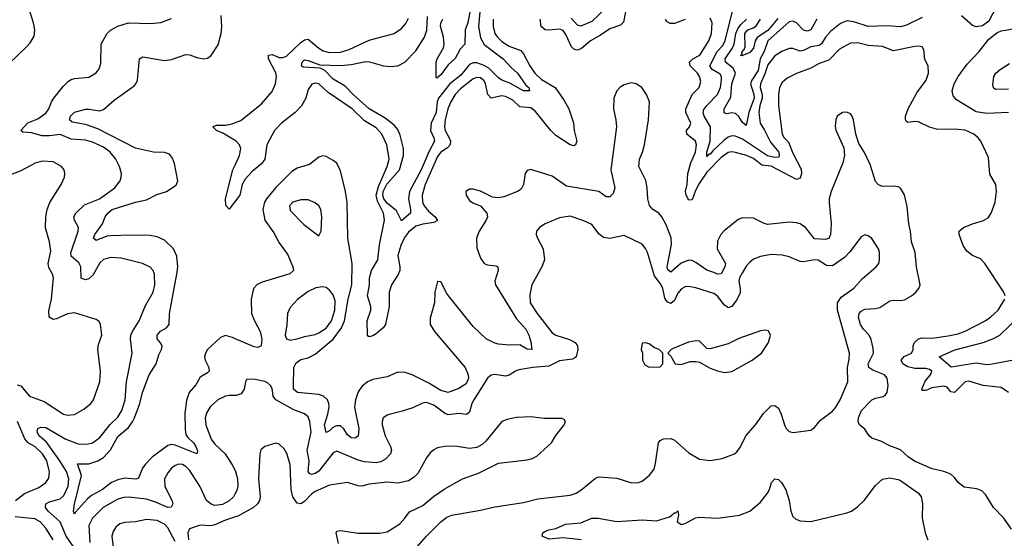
# Model space of a CAD drawing. Header units: inches. Extents: x 1245430 to 1420861, y 606325 to 671315.
# Tile 204 of 256: x 1378804 to 1384287, y 632659 to 635547. Entities that reach past the tile are written whole.
import ezdxf

# ---------------------------------------------------------------- set-up
doc = ezdxf.new("R2010")
doc.units = ezdxf.units.IN
doc.header["$MEASUREMENT"] = 0
doc.layers.add('B3673', color=7, linetype='Continuous')
doc.layers.add('B3683', color=7, linetype='Continuous')

msp = doc.modelspace()

# ---------------------------------------------------------------- linework, layer by layer
at = {"layer": 'B3673', "color": 5}
for points, elevation in [([(1378741.3, 635298.7), (1378843.1, 635396.9), (1378861.7, 635418.3), (1378884.2, 635455.8), (1378888.2, 635490), (1378881.5, 635530), (1378830, 635694)], 860), ([(1380000, 633772.3), (1379990, 633776.6), (1379950, 633789), (1379922.3, 633777.7), (1379850.2, 633710), (1379838.6, 633690), (1379833.8, 633670), (1379837.9, 633650), (1379857.7, 633610), (1379860.2, 633590), (1379850, 633579.4), (1379810, 633556.5), (1379785.9, 633514.1), (1379748.1, 633470), (1379733.6, 633426.4), (1379723.6, 633356.4), (1379725.2, 633265.2), (1379730, 633236.5), (1379740.5, 633220.5), (1379771.2, 633191.2), (1379784.3, 633170), (1379793.6, 633146.4), (1379790.4, 633130), (1379670, 633178.1), (1379650, 633180.7), (1379630, 633175), (1379542.2, 633110), (1379503.3, 633070), (1379487.9, 633050), (1379466.3, 632993.7), (1379451.5, 632988.5), (1379390, 632993.5), (1379350, 632984.3), (1379315.5, 632970), (1379265, 632930), (1379203.7, 632896.3), (1379181.1, 632878.9), (1379115.6, 632804.4), (1379110, 632792.7), (1379103.1, 632810), (1379108.5, 632848.5), (1379147.8, 633007.8), (1379126.6, 633073.4), (1379190, 633072.8), (1379239.3, 633090), (1379271.4, 633108.6), (1379310, 633151.3), (1379350, 633226.3), (1379410, 633276.1), (1379432.9, 633307.1), (1379443.3, 633330), (1379474, 633410), (1379488.5, 633471.5), (1379525, 633570), (1379564.3, 633630), (1379579, 633681), (1379593.4, 633710), (1379597, 633730), (1379588.2, 633748.2), (1379569, 633770), (1379569.3, 633790), (1379588.3, 633811.7), (1379620.9, 633830), (1379636.1, 633850), (1379638.1, 633910), (1379680.1, 634130), (1379684.2, 634170), (1379678.5, 634230), (1379659.9, 634270), (1379610, 634319.1), (1379570, 634338.6), (1379530, 634344.6), (1379430, 634347.5), (1379310, 634344), (1379290, 634340.6), (1379230, 634317.3), (1379214.8, 634330), (1379222.1, 634350), (1379265.2, 634410), (1379281.1, 634450), (1379294.2, 634470), (1379319.8, 634490), (1379450, 634531.6), (1379510, 634544.6), (1379567.1, 634572.9), (1379622, 634590), (1379675.4, 634624.6), (1379684.1, 634650), (1379665.8, 634745.8), (1379655.3, 634775.3), (1379637.8, 634797.8), (1379610, 634807.4), (1379550, 634808.9), (1379450, 634832.4), (1379238.8, 634938.8), (1379170, 634962.6), (1379095.8, 634975.8), (1379081.1, 634990), (1379087, 635010), (1379110, 635031.8), (1379170, 635048.4), (1379190, 635049.4), (1379250, 635039.8), (1379270, 635046.2), (1379330, 635098.3), (1379440.9, 635179.1), (1379451.1, 635190), (1379459.8, 635210), (1379471.1, 635328.9), (1379490, 635341.1), (1379610, 635318.9), (1379650, 635324.6), (1379730, 635352.8), (1379751.5, 635351.5), (1379790, 635335.8), (1379830, 635328.4), (1379850, 635333.4), (1379870, 635347.7), (1379910, 635407.3), (1379925.7, 635470), (1379930.8, 635509.2), (1379925.5, 635570)], 820), ([(1379105.2, 632610), (1379062.5, 632670), (1379029.9, 632750), (1378963.1, 632810), (1378947.7, 632830), (1378950, 632850.1), (1378970, 632862), (1379030, 632878.7), (1379050, 632897.6), (1379073.3, 632950), (1379078, 632990), (1379064.7, 633030), (1379027.9, 633090), (1378953.9, 633193.9), (1378912.3, 633230), (1378902.1, 633250), (1378904.4, 633270), (1378921.8, 633278.2), (1378950, 633275), (1379061.3, 633210), (1379130, 633184.3), (1379177.6, 633182.4), (1379210, 633191.1), (1379250, 633219.3), (1379308.4, 633291.6), (1379350, 633333.7), (1379373.1, 633370), (1379391.4, 633430), (1379399.2, 633530), (1379429.8, 633690), (1379421.4, 633770), (1379423.9, 633790), (1379431.5, 633810), (1379470.4, 633869.6), (1379505.2, 633954.8), (1379548.2, 634030), (1379557.7, 634070), (1379554.2, 634130), (1379547.1, 634150), (1379530, 634169.7), (1379488.3, 634188.3), (1379370, 634218.8), (1379310, 634222.8), (1379270, 634210.7), (1379250, 634193.8), (1379213.7, 634126.3), (1379190, 634103.2), (1379170, 634098), (1379147.2, 634107.2), (1379144.2, 634170), (1379133.1, 634193.1), (1379090.7, 634230), (1379088.2, 634248.2), (1379129.9, 634370), (1379132.5, 634390), (1379109, 634430), (1379105.6, 634450), (1379117, 634470), (1379164.7, 634515.3), (1379248.7, 634550), (1379334.5, 634610), (1379364.4, 634650), (1379369.7, 634670), (1379371.1, 634690), (1379360.4, 634730), (1379339.3, 634770), (1379308, 634810), (1379270, 634837.2), (1379210, 634865.5), (1379170, 634875.2), (1379090, 634881.9), (1379030, 634908.2), (1378970, 634899.8), (1378930, 634900.5), (1378870, 634916.5), (1378821.1, 634921.1), (1378809.7, 634930), (1378850, 634972.6), (1378905.2, 634994.8), (1378950, 635025.7), (1378966.9, 635050), (1378981.7, 635090), (1378995.1, 635110), (1379045.8, 635174.2), (1379076.1, 635203.9), (1379090, 635214), (1379110, 635219.1), (1379190, 635226.4), (1379230, 635250.5), (1379247.2, 635272.8), (1379256.6, 635303.4), (1379257.6, 635410), (1379290, 635468.7), (1379310.6, 635489.4), (1379350, 635511.6), (1379410, 635530.3), (1379530, 635525.8), (1379590, 635531.6), (1379650, 635554)], 840), ([(1380000, 634875.8), (1379935.6, 634915.6), (1379899.7, 634930), (1379879.7, 634950), (1379901, 634959), (1379950, 634960.4), (1379987.3, 634967.3), (1380000, 634972.1)], 780), ([(1378790, 633513.1), (1378810, 633507.4), (1378858.3, 633450), (1378940.3, 633420.3), (1379048.4, 633350), (1379070, 633344.4), (1379110, 633347.7), (1379161.7, 633378.3), (1379199.7, 633410), (1379215.1, 633430), (1379250.9, 633530), (1379255, 633590), (1379239.2, 633710), (1379242.4, 633737.6), (1379261.3, 633790), (1379255.1, 633850), (1379246.3, 633866.3), (1379230, 633877.2), (1379110, 633914.3), (1379070, 633909.8), (1379010, 633881.2), (1378990, 633878.2), (1378968.8, 633890), (1378965.8, 633925.8), (1378981.6, 633990), (1378991.7, 634110), (1378987, 634130), (1378967.1, 634167.2), (1378963.2, 634190), (1378977.5, 634257.5), (1378969.8, 634310), (1378947, 634387), (1378950.7, 634450), (1378957.1, 634490), (1378971.9, 634528.1), (1379034.7, 634630), (1379052.8, 634670), (1379055.8, 634690), (1379051.2, 634710), (1379037.6, 634730), (1378990, 634755.8), (1378930, 634759.7), (1378890, 634747.1), (1378810, 634705.4), (1378718.8, 634670)], 860), ([(1380000, 634530.4), (1379970, 634491.5), (1379952.2, 634512.3), (1379950.9, 634550), (1379991.3, 634710), (1380000, 634728.6)], 780), ([(1380000, 633453.6), (1379970, 633454.6), (1379950.8, 633450), (1379908.4, 633430), (1379864.9, 633390), (1379844.5, 633355.6), (1379837.3, 633330), (1379840.2, 633290), (1379871, 633210), (1379890, 633182.3), (1379949, 633129), (1379988, 633068), (1380000, 633043)], 840), ([(1378780.9, 632870), (1378831.4, 632908.6), (1378910, 632941.5), (1378949.8, 632970), (1378965.9, 632994.1), (1378970.9, 633029.1), (1378955.3, 633090), (1378930.7, 633130), (1378890, 633167.7), (1378850.8, 633190.8), (1378832, 633212), (1378792.8, 633310)], 860), ([(1380000, 632900.4), (1379994.2, 632890), (1379970, 632867), (1379933.2, 632846.8), (1379890, 632842.2), (1379870, 632848.7), (1379845, 632870), (1379808.1, 632950), (1379750, 633038.5), (1379730, 633057.8), (1379710, 633069), (1379690, 633071.4), (1379670, 633064.2), (1379650, 633048.4), (1379630, 633023.5), (1379610.9, 632989.1), (1379611.6, 632950), (1379654.1, 632865.9), (1379657.7, 632850), (1379648.2, 632831.8), (1379630, 632829.9), (1379560.3, 632860.3), (1379510, 632876), (1379411.4, 632888.6), (1379386.5, 632886.5), (1379350, 632875.8), (1379269.4, 632830), (1379210, 632770.6), (1379189, 632730), (1379195.2, 632635.2)], 840), ([(1378989.9, 632649.9), (1378950, 632714.4), (1378918.6, 632750), (1378887.7, 632767.7), (1378779.1, 632779.1)], 860), ([(1379670, 632640.9), (1379630, 632717.5), (1379610, 632738.1), (1379570, 632757), (1379510, 632763.7), (1379450, 632749.9), (1379390, 632746.8), (1379361.4, 632738.6), (1379339.2, 632720.8), (1379324, 632696), (1379317.4, 632670), (1379324.7, 632610)], 860), ([(1380000, 632775.8), (1379950, 632759.4), (1379890, 632733.3), (1379868.5, 632728.5), (1379810, 632731), (1379750, 632712.3), (1379741.1, 632690), (1379743.5, 632650)], 860)]:
    msp.add_lwpolyline(points, dxfattribs=dict(at, elevation=elevation))
at = {"layer": 'B3683', "color": 5}
for points, elevation in [([(1381322.3, 635650), (1381299.4, 635530), (1381284.8, 635490), (1381283.6, 635410), (1381257.4, 635382.6), (1381229.2, 635330.8), (1381190, 635296), (1381150, 635239.6), (1381132.3, 635227.7), (1381130, 635221.2), (1381123.2, 635223.2), (1381123.2, 635310), (1381129.2, 635330), (1381164.5, 635390), (1381167.7, 635410), (1381163.9, 635450), (1381148.2, 635511.8), (1381148.6, 635530), (1381159.7, 635550)], 740), ([(1382185.8, 635630), (1382166.1, 635533.9), (1382150, 635516.5), (1382090, 635496.1), (1382039.4, 635460.6), (1381982.8, 635430), (1381933, 635387), (1381910, 635377.9), (1381890, 635382.9), (1381876.8, 635396.8), (1381845.5, 635465.5), (1381830, 635486.6), (1381810, 635493.9), (1381750, 635488.3), (1381730.9, 635490.9), (1381708.7, 635508.7), (1381703.4, 635550)], 780), ([(1384242.8, 635617.2), (1384201.1, 635538.9), (1384166.2, 635513.8), (1384130, 635507.3), (1384110, 635514.5), (1384048.7, 635568.7)], 760), ([(1381367.4, 635590), (1381359.9, 635510), (1381370, 635446.7), (1381390, 635409.1), (1381496.1, 635330), (1381540.9, 635280.9), (1381576.6, 635250), (1381622.8, 635182.8), (1381639.7, 635170), (1381642.8, 635150), (1381610, 635151.7), (1381534.2, 635194.2), (1381489.9, 635209.9), (1381470, 635223.2), (1381416.7, 635276.7), (1381390, 635292.2), (1381350, 635307), (1381330, 635307.1), (1381310, 635298.1), (1381261, 635239), (1381199.4, 635190), (1381137, 635110), (1381129.5, 635090), (1381122.8, 635030), (1381095.4, 634970), (1381092.1, 634930), (1381110.6, 634890), (1381114.7, 634870), (1381084.7, 634815.3), (1381040.4, 634710), (1380974.8, 634590), (1380968.8, 634550), (1380980.7, 634490), (1380980.2, 634470), (1380930, 634427.2), (1380901.9, 634481.9), (1380850, 634525.7), (1380831.6, 634550), (1380826.2, 634570), (1380828.8, 634590), (1380849.1, 634630.9), (1380918.7, 634710), (1380941.2, 634790), (1380940.9, 634830), (1380923.3, 634903.3), (1380910, 634935.2), (1380890, 634959), (1380839.2, 634999.2), (1380750, 635049.9), (1380660.6, 635130), (1380616.3, 635176.3), (1380550, 635216.4), (1380504, 635264), (1380476.8, 635276.8), (1380382.7, 635282.7), (1380372.8, 635290), (1380377.4, 635310), (1380390, 635322.6), (1380410, 635320.6), (1380476.3, 635296.3), (1380590, 635291.5), (1380650, 635296.8), (1380730, 635315.1), (1380752.8, 635312.8), (1380830, 635289.6), (1380870, 635285.8), (1380910, 635290.1), (1380948.8, 635311.2), (1381010, 635373.4), (1381058.5, 635450), (1381071.9, 635488.1), (1381074.7, 635565.3)], 760), ([(1382066.6, 635610), (1381990, 635536.6), (1381930, 635510.5), (1381910, 635516.3), (1381875, 635555)], 760), ([(1383830, 635560.2), (1383743.3, 635516.7), (1383710, 635506.4), (1383633.8, 635513.8), (1383530, 635509.9), (1383450, 635535), (1383410, 635539.9), (1383374.8, 635525.2), (1383319.1, 635480.9), (1383290.8, 635450), (1383270, 635413.3), (1383255.8, 635404.2), (1383210, 635395.2), (1383170, 635374.7), (1383150, 635372.4), (1383110, 635387), (1383090, 635386.3), (1383047.6, 635370), (1383010, 635345.2), (1382970, 635295), (1382954.6, 635245.4), (1382930.5, 635190), (1382928.3, 635170), (1382938.3, 635130), (1382938.1, 635110), (1382925.5, 635070), (1382920.4, 635030), (1382927.4, 634970), (1382951.9, 634931.9), (1382984.8, 634864.8), (1383032.4, 634810), (1383034.4, 634785.6), (1383030, 634780.6), (1383010, 634779.4), (1382968.7, 634788.7), (1382830, 634881), (1382790, 634897.6), (1382770, 634899.7), (1382750, 634891.9), (1382726.2, 634873.8), (1382663.6, 634816.4), (1382650, 634797.3), (1382642.2, 634797.8), (1382630, 634786), (1382629.9, 634810), (1382649.5, 634870), (1382651.3, 634950), (1382615.8, 635010), (1382610.4, 635030), (1382613.2, 635046.8), (1382629.9, 635070), (1382689.4, 635130), (1382706.4, 635170), (1382712.4, 635212.4), (1382711.8, 635230), (1382704.5, 635244.5), (1382659.9, 635270), (1382647.7, 635290), (1382687.7, 635370), (1382718.6, 635401.4), (1382733.4, 635430), (1382778.3, 635610)], 760), ([(1380000, 634972.1), (1380034.9, 634985.1), (1380150, 635079.3), (1380210, 635146.6), (1380228.2, 635190), (1380233.5, 635230), (1380229.8, 635250.2), (1380189.5, 635330), (1380190, 635350.3), (1380210, 635352.7), (1380250, 635335.7), (1380270, 635336.4), (1380290, 635343.3), (1380370, 635420.5), (1380390, 635434.8), (1380410, 635438.5), (1380470, 635388.1), (1380493.7, 635373.7), (1380530, 635363.8), (1380590, 635365.8), (1380638.7, 635381.3), (1380750, 635432.7), (1380890, 635470.2), (1380930, 635498), (1380954.3, 635525.7), (1380970, 635555.5)], 780), ([(1381440.3, 635550), (1381440.5, 635510), (1381451.1, 635471.1), (1381464.4, 635450), (1381490, 635426), (1381530, 635400.3), (1381595.4, 635375.4), (1381610, 635357.8), (1381644.6, 635290), (1381673.4, 635250), (1381710, 635214.9), (1381785.5, 635170), (1381837.2, 635097.2), (1381862.2, 635050), (1381887.8, 634972.2), (1381892.2, 634930), (1381907.2, 634870), (1381900.2, 634850), (1381890, 634843.7), (1381870, 634849.4), (1381790, 634903), (1381762.5, 634930), (1381676.2, 635036.2), (1381650, 635057), (1381590, 635062.5), (1381550, 635098.8), (1381510, 635119.4), (1381490, 635122.4), (1381429.5, 635109.5), (1381410.3, 635130.3), (1381398, 635190), (1381390, 635206.6), (1381370, 635222.9), (1381350, 635225.4), (1381330, 635218.4), (1381258.3, 635161.7), (1381229.8, 635130.2), (1381205.5, 635090), (1381188.4, 635050), (1381173, 634990), (1381169.6, 634950), (1381173.7, 634930), (1381195.6, 634890), (1381202.5, 634870), (1381202.3, 634850), (1381186.8, 634833.2), (1381150, 634809.4), (1381130, 634785.9), (1381063, 634630), (1381044.8, 634570), (1381047.3, 634530), (1381056.6, 634510), (1381080.7, 634480.7), (1381117.6, 634450), (1381131.8, 634428.2), (1381110, 634418.1), (1381050, 634409.1), (1381010, 634396.9), (1380970, 634364.6), (1380946.8, 634333.2), (1380926.3, 634290), (1380910, 634233.3), (1380921.7, 634170), (1380920.7, 634150), (1380912.3, 634127.7), (1380874.2, 634070), (1380861.2, 634030), (1380862.1, 633950), (1380840.8, 633850), (1380828.2, 633830), (1380790, 633797.5), (1380770, 633785.6), (1380750, 633781.4), (1380744, 633784), (1380740.4, 633790), (1380738.8, 633870), (1380759.7, 633930), (1380759, 633950), (1380741.6, 634010), (1380752.3, 634070), (1380752.5, 634110), (1380763.6, 634150), (1380799.4, 634210), (1380807, 634293), (1380835.7, 634430), (1380830.6, 634470), (1380796.7, 634536.7), (1380789.6, 634570), (1380802.5, 634617.5), (1380851.5, 634730), (1380861.2, 634770), (1380848.2, 634850), (1380820.5, 634910), (1380790, 634944.5), (1380723.8, 634983.8), (1380656.5, 635050), (1380521.9, 635141.9), (1380470.7, 635190), (1380450, 635194.4), (1380432, 635188), (1380410, 635157.4), (1380397.7, 635110), (1380373.1, 635066.9), (1380338.5, 635030), (1380262.4, 634970), (1380222.6, 634930), (1380181.2, 634850), (1380168.6, 634770), (1380150, 634743.5), (1380099, 634701), (1380060.6, 634659.4), (1380044, 634630), (1380030, 634569.3), (1380000, 634530.4)], 780), ([(1382510, 635548.7), (1382450, 635525.6), (1382426.5, 635526.5), (1382410, 635535.7), (1382400.7, 635550)], 780), ([(1384293, 634010), (1384284.7, 634030), (1384179.7, 634190), (1384155.5, 634215.5), (1384110, 634234), (1384078.7, 634258.7), (1384057.8, 634290), (1384035.7, 634350), (1384036.8, 634370), (1384059.7, 634390), (1384110, 634410.7), (1384172, 634428), (1384197.1, 634442.9), (1384214.4, 634470), (1384235.9, 634530), (1384244.2, 634590), (1384239.7, 634630), (1384206.1, 634686.1), (1384198.9, 634778.9), (1384156.8, 634870), (1384142.2, 634890), (1384118.3, 634910), (1384070, 634931.4), (1384030, 634936.2), (1383910, 634937.4), (1383870, 634947.7), (1383810, 634978), (1383790, 634980.7), (1383750, 634975.4), (1383741.1, 634981.1), (1383736.4, 634990), (1383737.5, 635010), (1383751.7, 635050), (1383801, 635139), (1383852.4, 635210), (1383864.7, 635250), (1383864.2, 635290), (1383844.9, 635324.9), (1383838.6, 635378.6), (1383830, 635395.8), (1383810, 635400.3), (1383790, 635398.3), (1383670, 635373.4), (1383610, 635397.9), (1383530, 635403.4), (1383470, 635418.7), (1383430, 635417), (1383370, 635382.8), (1383310, 635321), (1383256.6, 635303.4), (1383210, 635277.2), (1383130, 635248.1), (1383078.6, 635221.4), (1383050, 635196.4), (1383036.1, 635170), (1383029.5, 635130), (1383029.5, 635069.5), (1383050.7, 634910), (1383060.8, 634890), (1383084.9, 634864.9), (1383110, 634802.9), (1383155.5, 634715.5), (1383158.1, 634690), (1383150, 634665.1), (1383130, 634657.3), (1382990, 634731.2), (1382937.5, 634737.5), (1382890, 634774.4), (1382851.2, 634790), (1382790, 634807.8), (1382770, 634811), (1382750, 634807.9), (1382710, 634779.6), (1382630, 634698.7), (1382584.7, 634630), (1382565.2, 634590), (1382550, 634544.4), (1382530, 634541.5), (1382515.5, 634570), (1382511.7, 634590), (1382521.3, 634630), (1382524.6, 634690), (1382541.8, 634750), (1382567.6, 634810), (1382573.9, 634850), (1382567.2, 634870), (1382518.7, 634910), (1382518.4, 634930), (1382535, 634950), (1382540.9, 634970), (1382514.5, 635030), (1382514.5, 635050), (1382549.9, 635130.1), (1382589, 635170), (1382596.8, 635203.2), (1382590.5, 635230), (1382578.8, 635250), (1382537.5, 635290), (1382533.7, 635310), (1382553.2, 635330), (1382592.5, 635350), (1382642.5, 635430), (1382657.1, 635470), (1382659.9, 635530), (1382650, 635556.3)], 780), ([(1383243.4, 635550), (1383210, 635491.2), (1383190, 635482.5), (1383169.2, 635489.2), (1383130, 635530.5), (1383110, 635538.2), (1383090, 635534.6), (1382971.3, 635430), (1382950, 635370), (1382928.5, 635330), (1382916.2, 635263.9), (1382880.8, 635210), (1382873.8, 635190), (1382892.8, 635130), (1382893.5, 635110), (1382865.2, 635030), (1382850, 634957.4), (1382830, 634975.1), (1382808.4, 635008.4), (1382790, 635023.9), (1382770, 635028.2), (1382743.1, 635023.1), (1382728.2, 635028.2), (1382727.9, 635050), (1382764.9, 635115.1), (1382770, 635190), (1382789.6, 635250), (1382776.6, 635276.6), (1382735.4, 635310), (1382732, 635330), (1382772.5, 635387.5), (1382783, 635410), (1382792.9, 635470), (1382803.4, 635496.6), (1382820.2, 635519.8), (1382851.6, 635550)], 740), ([(1383026.1, 635553.9), (1382970, 635486.7), (1382911.7, 635448.3), (1382899.4, 635430), (1382890, 635388.4), (1382870, 635365.1), (1382826.3, 635346.3), (1382818, 635350), (1382827.6, 635352.4), (1382826.3, 635366.3), (1382839.5, 635380.5), (1382844.2, 635395.8), (1382841.6, 635470), (1382859, 635490), (1382890, 635502.2), (1382906.2, 635513.8), (1382929.4, 635550.6)], 720), ([(1384310, 635030.8), (1384190, 635024.8), (1384130, 635033.1), (1384020.9, 635100.9), (1384003, 635123), (1383997.6, 635150), (1384008.9, 635190), (1384030.6, 635230), (1384081.2, 635298.8), (1384147.1, 635370), (1384202, 635438), (1384246.5, 635473.5), (1384270, 635484.9), (1384412.7, 635510)], 760), ([(1384310, 635160.6), (1384239.1, 635159.1), (1384227.6, 635167.6), (1384224.4, 635184.4), (1384228.5, 635230), (1384240.5, 635250), (1384263.5, 635270), (1384316.2, 635303.8)], 740), ([(1384327.8, 632710), (1384284.7, 632770), (1384227.6, 632830), (1384181.8, 632901.8), (1384162.2, 632922.3), (1384133.5, 632933.5), (1384064.2, 632944.2), (1384030, 632969.6), (1384010, 632998), (1383990, 633015.6), (1383950.9, 633030.9), (1383886, 633046), (1383787.9, 633087.9), (1383751.7, 633111.7), (1383710, 633152.1), (1383650, 633174.4), (1383600.4, 633200.4), (1383550, 633216.8), (1383534.4, 633230), (1383510, 633266.2), (1383480.7, 633290), (1383473.5, 633310), (1383475.3, 633330), (1383492.5, 633370), (1383550, 633429.1), (1383570, 633438.6), (1383611.9, 633448.1), (1383624.1, 633455.9), (1383635.3, 633470), (1383640.8, 633510), (1383635.8, 633550), (1383619.4, 633570), (1383555.3, 633595.3), (1383532.7, 633610), (1383528.9, 633630), (1383558.6, 633690), (1383557.1, 633717.1), (1383546, 633766), (1383535.6, 633790), (1383503.2, 633823.2), (1383487.2, 633850), (1383475.5, 633890), (1383478.8, 633910), (1383490, 633923), (1383510, 633934.3), (1383570, 633938.8), (1383595, 633945), (1383650, 633981.3), (1383670, 633985.1), (1383710, 633982.8), (1383732.3, 633987.7), (1383770, 634009), (1383794.7, 634030), (1383811.3, 634050), (1383818.3, 634070), (1383798, 634170), (1383790.6, 634250), (1383769.9, 634310), (1383765.8, 634370), (1383755.7, 634410), (1383745.8, 634505.8), (1383732, 634572), (1383710, 634609.7), (1383696.5, 634616.5), (1383670, 634620.4), (1383610, 634618.5), (1383587.5, 634627.5), (1383570, 634646.6), (1383540.5, 634740.5), (1383508.3, 634808.3), (1383477, 634857), (1383460.5, 634910), (1383447.6, 634990), (1383440.7, 635010), (1383430, 635023.7), (1383410, 635031.5), (1383386, 635030), (1383356.3, 635010), (1383348.7, 634990), (1383346, 634954), (1383350, 634931.3), (1383392.9, 634832.9), (1383396.9, 634790), (1383388.5, 634750), (1383322.5, 634590), (1383312.8, 634550), (1383311.5, 634528.5), (1383323.9, 634410), (1383319.3, 634350), (1383311, 634329), (1383290, 634323.7), (1383230, 634327.3), (1383180.5, 634390), (1383150, 634409.9), (1383130, 634415.9), (1383090, 634419.5), (1382970, 634407.3), (1382950, 634411.9), (1382890, 634441.1), (1382830, 634443.5), (1382805.5, 634434.5), (1382728.1, 634371.9), (1382709.5, 634350.5), (1382690, 634313.6), (1382688.1, 634270), (1382734, 634190), (1382731.3, 634170), (1382710, 634132.5), (1382690, 634129.1), (1382670, 634139.9), (1382630, 634151.6), (1382570, 634195.3), (1382550, 634205.2), (1382530, 634208.4), (1382488.2, 634191.8), (1382430, 634141.8), (1382413.9, 634153.9), (1382409.2, 634170), (1382434.9, 634294.9), (1382432.1, 634332.1), (1382403.9, 634403.9), (1382380.3, 634450), (1382362.7, 634470), (1382330, 634490.6), (1382311.9, 634511.9), (1382301.4, 634550), (1382298.2, 634610), (1382290.6, 634650.6), (1382252.8, 634730), (1382255.1, 634770), (1382272.9, 634810), (1382284.1, 634850), (1382306.6, 634990), (1382311.9, 635090), (1382295.3, 635130), (1382269, 635169), (1382238, 635190), (1382210, 635195.1), (1382170, 635185.1), (1382148.1, 635171.9), (1382129, 635150), (1382112.4, 635110), (1382111.1, 635050), (1382124.6, 634990), (1382127, 634950), (1382096.5, 634710), (1382118.3, 634610), (1382110, 634578.9), (1382090, 634559.8), (1382070, 634561), (1382029.4, 634590), (1381850, 634620.8), (1381770, 634675.8), (1381650, 634713), (1381630, 634706.6), (1381619.5, 634690), (1381610.2, 634630), (1381596.5, 634603.5), (1381577.1, 634590), (1381499.4, 634560.6), (1381470, 634555), (1381437.8, 634557.8), (1381370, 634591.5), (1381330, 634603.1), (1381310, 634602.4), (1381288.2, 634590), (1381290.4, 634570), (1381310, 634540.3), (1381327.1, 634527.1), (1381370.7, 634510.7), (1381405.3, 634470), (1381408.9, 634450), (1381402.6, 634430), (1381363.6, 634370), (1381348.7, 634330), (1381350, 634276.3), (1381370, 634218.7), (1381390, 634189.2), (1381410, 634181), (1381455.8, 634175.8), (1381466, 634170), (1381467.9, 634150), (1381449.4, 634090), (1381453.2, 634070), (1381570, 633881.5), (1381623.3, 633823.3), (1381639.9, 633790), (1381652.5, 633747.5), (1381654.9, 633714.9), (1381660.7, 633710), (1381630, 633712), (1381590, 633735.9), (1381530, 633734.2), (1381470, 633740.3), (1381450, 633745.3), (1381402.2, 633770), (1381330, 633839.1), (1381199.1, 633999.1), (1381182.5, 634022.5), (1381150, 634086.6), (1381130, 634088.7), (1381116.9, 634030), (1381113.4, 633970), (1381090, 633884), (1381089.4, 633850), (1381114, 633810), (1381284.8, 633610), (1381301, 633570), (1381303.1, 633550), (1381290, 633519.1), (1381250, 633492.7), (1381190, 633471.6), (1381150, 633482.8), (1381083, 633523), (1380990, 633568.8), (1380950, 633582.4), (1380910, 633583.5), (1380850, 633557.6), (1380770, 633543.8), (1380740.2, 633530), (1380710, 633504.5), (1380690, 633474), (1380674.7, 633430), (1380668.4, 633388.4), (1380692.9, 633270), (1380690, 633228.2), (1380670, 633216), (1380650, 633218.9), (1380630, 633234.3), (1380608.9, 633268.9), (1380590, 633285.4), (1380570, 633285.5), (1380559.2, 633280.8), (1380545.9, 633274.1), (1380530, 633256.5), (1380510, 633248.2), (1380502.5, 633290), (1380520.7, 633350), (1380526.8, 633390), (1380525.9, 633410), (1380517.7, 633430), (1380496.2, 633450), (1380470, 633459.3), (1380350.4, 633470.4), (1380329.5, 633489.5), (1380328.4, 633508.4), (1380330.8, 633609.2), (1380344, 633636), (1380370, 633654.4), (1380410, 633664.1), (1380450, 633684.3), (1380550, 633768), (1380595.4, 633830), (1380612.4, 633870), (1380633.5, 633990), (1380654.5, 634070), (1380654.8, 634190), (1380632.5, 634330), (1380627.5, 634530), (1380618.3, 634590), (1380590, 634706), (1380570, 634748), (1380550, 634762.3), (1380510, 634785.7), (1380490, 634788.3), (1380470, 634781.1), (1380418.9, 634741.1), (1380350, 634720.5), (1380319.2, 634700.8), (1380230, 634611.9), (1380177.9, 634550), (1380166.8, 634530), (1380157.6, 634490), (1380170.1, 634430), (1380220.4, 634360.4), (1380250, 634304.5), (1380298, 634238), (1380326.1, 634170), (1380328.3, 634150), (1380307.9, 634132.1), (1380154, 634086), (1380127.2, 634072.8), (1380106.8, 634050), (1380093.6, 633990), (1380095.9, 633910), (1380111, 633870), (1380143.9, 633810), (1380152.7, 633767.3), (1380148.5, 633730), (1380130, 633720.7), (1380110, 633725.4), (1380000, 633772.3)], 820), ([(1380000, 634728.6), (1380028.8, 634790), (1380036.4, 634830), (1380029, 634850), (1380009.3, 634870), (1380000, 634875.8)], 780), ([(1381004.3, 632595.7), (1381069.6, 632670.4), (1381149.2, 632750.8), (1381183.8, 632776.2), (1381210, 632786.9), (1381370, 632815.1), (1381450, 632834), (1381610, 632858.2), (1381690, 632878.2), (1381870, 632898.5), (1381902.9, 632910), (1381930, 632926), (1382010, 632993.4), (1382030, 633000.5), (1382130, 632993.7), (1382211.5, 632968.5), (1382250, 632968.7), (1382270, 632977.6), (1382312, 633010), (1382336.8, 633043.2), (1382345.5, 633074.5), (1382360.9, 633190), (1382370, 633202.6), (1382390, 633212.8), (1382430, 633214.6), (1382450, 633205.7), (1382530, 633134), (1382590, 633100.3), (1382650, 633092.2), (1382716.9, 633103.1), (1382784, 633130), (1382798.8, 633141.2), (1382816.2, 633163.8), (1382847.4, 633230), (1382900.9, 633290), (1382946.3, 633353.6), (1382990, 633395.6), (1383010, 633398.9), (1383030, 633383), (1383045.3, 633350), (1383064.5, 633284.5), (1383072.4, 633270), (1383090, 633254), (1383111.2, 633248.8), (1383210, 633260.7), (1383230, 633276.3), (1383263.6, 633316.4), (1383330, 633366.3), (1383350, 633388.7), (1383374.2, 633430), (1383415.8, 633530), (1383414.4, 633610), (1383423.3, 633656.7), (1383424.4, 633690), (1383359, 633930), (1383359.3, 633970), (1383379.1, 634000.9), (1383450, 634052), (1383496.5, 634103.5), (1383574.7, 634170), (1383587.8, 634190), (1383592.6, 634210), (1383592.4, 634250), (1383586, 634270), (1383550, 634329.3), (1383530, 634343.7), (1383510, 634349.3), (1383490, 634337.2), (1383426.4, 634253.6), (1383397.3, 634222.7), (1383330, 634176.8), (1383297.3, 634177.3), (1383250, 634208.5), (1383230, 634209.8), (1383170, 634197.8), (1383150, 634200.3), (1383090, 634227.2), (1383050, 634235.6), (1382990, 634238.7), (1382930, 634228.5), (1382890, 634212.8), (1382870, 634196.9), (1382850, 634174), (1382830, 634139.7), (1382813, 634110), (1382808.3, 634090), (1382816.1, 634050), (1382815.6, 634024.4), (1382795.4, 633984.6), (1382770, 633949.8), (1382750, 633942.3), (1382745.3, 633945.3), (1382730, 633957.4), (1382690, 634007.2), (1382670, 634022.6), (1382570, 634054.6), (1382530, 634060.9), (1382510, 634058.7), (1382490, 634047.6), (1382470, 634023.1), (1382450, 633982.4), (1382430, 633965.6), (1382410, 633975.9), (1382396.2, 633996.2), (1382385.7, 634050), (1382376.7, 634070), (1382340.1, 634120.1), (1382300.4, 634250), (1382290, 634272), (1382270, 634296.9), (1382170, 634346), (1382090, 634328.8), (1382054.6, 634334.6), (1382031.9, 634351.9), (1381990, 634406.3), (1381946.7, 634426.7), (1381870, 634452.1), (1381810, 634444), (1381730.8, 634410), (1381698.8, 634390), (1381682.8, 634370), (1381680.7, 634350), (1381687.7, 634330), (1381719.5, 634270), (1381727.6, 634210), (1381712.8, 634170), (1381655.6, 634070), (1381645.3, 634014.7), (1381647.3, 633970), (1381685.8, 633910), (1381770, 633802.2), (1381790, 633789.3), (1381865.3, 633765.3), (1381898, 633750), (1381910.3, 633730), (1381911.7, 633710), (1381902.4, 633670), (1381896.5, 633663.5), (1381883.1, 633656.9), (1381810, 633647.8), (1381750, 633617.5), (1381661, 633610), (1381583.9, 633596.1), (1381566, 633590), (1381530, 633566.4), (1381510, 633560.8), (1381450, 633570.9), (1381430, 633567.2), (1381410, 633551.2), (1381332.8, 633430), (1381321.4, 633410), (1381310, 633361.6), (1381292.1, 633347.9), (1381250, 633354), (1381190, 633346.5), (1381170, 633355.2), (1381110, 633400.5), (1381070, 633414.3), (1381048, 633412), (1380994.3, 633385.7), (1380933.9, 633366.1), (1380853.5, 633346.5), (1380828.7, 633330), (1380822.3, 633310), (1380822.8, 633290), (1380839.8, 633230), (1380869.4, 633170), (1380874.5, 633150), (1380868.4, 633130), (1380840.6, 633099.4), (1380815, 633085), (1380790, 633078.3), (1380725, 633085), (1380690, 633093.4), (1380570, 633143.2), (1380550, 633134.4), (1380470, 633033.5), (1380450, 633020.2), (1380430, 633014), (1380418.7, 633018.7), (1380411.5, 633031.5), (1380415.4, 633090), (1380405.8, 633150), (1380427.7, 633250), (1380419.5, 633310), (1380410, 633334.3), (1380391.1, 633351.1), (1380330, 633373.9), (1380229.9, 633429.9), (1380215.7, 633450), (1380210, 633492.3), (1380200.5, 633510), (1380184.7, 633524.7), (1380170, 633532.1), (1380116.4, 633543.6), (1380070, 633545.2), (1380061.6, 633530), (1380054.7, 633490), (1380036.8, 633463.2), (1380010, 633453.3), (1380000, 633453.6)], 840), ([(1384309.9, 633469.9), (1384270, 633498.4), (1384170, 633510.5), (1384090, 633533.6), (1384070, 633529.9), (1384010, 633470.7), (1383990, 633474.5), (1383970, 633500.8), (1383950, 633506.4), (1383883.4, 633496.6), (1383850, 633482.4), (1383830, 633482.7), (1383829, 633490), (1383845.9, 633534.1), (1383876, 633570), (1383883.5, 633590), (1383870, 633599.1), (1383850, 633604.1), (1383790, 633605.3), (1383750, 633614.4), (1383722.9, 633630), (1383713.1, 633650), (1383730, 633671.6), (1383770, 633690.3), (1383780.5, 633710), (1383780.5, 633730), (1383787, 633750), (1383810, 633769), (1383830, 633774.5), (1383886.4, 633773.6), (1383974.3, 633785.7), (1384030, 633796.6), (1384070, 633812.1), (1384181.5, 633870), (1384210.8, 633890), (1384253.2, 633930), (1384291.1, 633990)], 780), ([(1384330, 633648.7), (1384210, 633626), (1384190, 633624.1), (1384130, 633634.9), (1383991.6, 633611.6), (1383923.9, 633670), (1384011.4, 633708.6), (1384170, 633750.1), (1384223.9, 633770), (1384262.5, 633790), (1384370, 633894.1)], 760), ([(1380579.9, 632630), (1380565.7, 632690), (1380570, 632698.7), (1380590, 632702.5), (1380690, 632686.8), (1380810, 632687.2), (1380850, 632695.6), (1380920.3, 632739.7), (1380949.6, 632770), (1380974.7, 632805.3), (1381050, 632841.5), (1381109.1, 632890.9), (1381167.8, 632932.2), (1381270, 632990.2), (1381358.4, 633021.6), (1381470, 633076.9), (1381630, 633095.8), (1381657.4, 633102.6), (1381683.8, 633116.2), (1381766, 633190), (1381790, 633231), (1381837.2, 633290), (1381844, 633310), (1381838.6, 633318.6), (1381825.2, 633325.2), (1381725.8, 633325.8), (1381650, 633334.7), (1381570, 633332.1), (1381518.7, 633321.3), (1381490, 633309.3), (1381400.8, 633199.2), (1381379.2, 633180.8), (1381350, 633164.7), (1381310, 633158), (1381230, 633172.1), (1381170.3, 633169.7), (1381130, 633162.4), (1381110, 633151.6), (1381090, 633134.5), (1381070, 633107), (1381020.5, 633019.5), (1381001.1, 632998.9), (1380970, 632978.9), (1380910, 632965.1), (1380850, 632970.7), (1380750, 632959.8), (1380710, 632949.8), (1380690, 632951.3), (1380630, 632968.7), (1380530, 632955.3), (1380450, 632920.2), (1380430, 632905.4), (1380390, 632862.9), (1380370, 632850.6), (1380350, 632855.2), (1380324.8, 632890), (1380315.4, 632930), (1380310.6, 633070), (1380291.2, 633131.2), (1380276.9, 633156.9), (1380250, 633183), (1380230, 633188), (1380170, 633169.6), (1380147.8, 633152.2), (1380141.7, 633130), (1380134, 632990), (1380143.7, 632890), (1380139.8, 632870), (1380128.6, 632850), (1380106.2, 632830), (1380018.2, 632781.8), (1380000, 632775.8)], 860), ([(1380000, 633043), (1380006.2, 633030), (1380017.5, 632990), (1380019.8, 632950), (1380014.2, 632925.8), (1380000, 632900.4)], 840), ([(1381930.8, 632650.8), (1381830, 632661.2), (1381750, 632654.5), (1381714.5, 632670), (1381717, 632690), (1381724.9, 632695.1), (1381750, 632706.3), (1381790, 632712.4), (1381843.3, 632736.7), (1381930, 632745.5), (1381990, 632770.8), (1382026, 632770), (1382130, 632752.2), (1382270, 632762), (1382350, 632755.8), (1382422.5, 632777.5), (1382450, 632800.7), (1382458.6, 632801.4), (1382470, 632810.8), (1382473, 632790), (1382464.9, 632750), (1382490, 632735.5), (1382510, 632740.4), (1382566.9, 632773.1), (1382583.5, 632776.5), (1382691.6, 632771.5), (1382812.9, 632787.1), (1382870, 632809.2), (1382930, 632859.7), (1382968.9, 632910), (1382979.8, 632930), (1382991, 632969), (1383010, 632990.4), (1383030, 632986.4), (1383046.4, 632970), (1383070, 632928), (1383089.2, 632870), (1383098.9, 632810), (1383110, 632780.3), (1383126.1, 632766.1), (1383150, 632755.9), (1383210, 632751.9), (1383410, 632799.7), (1383435.6, 632810), (1383470, 632834.3), (1383506.9, 632870), (1383570, 632953.7), (1383610, 632988.7), (1383650, 632996), (1383704.1, 632984.1), (1383810.2, 632910.2), (1383824.9, 632890), (1383831.6, 632851.5), (1383830.3, 632770), (1383847, 632690), (1383862.4, 632650)], 820)]:
    msp.add_lwpolyline(points, dxfattribs=dict(at, elevation=elevation))
for points, elevation in [([(1380410, 634544.7), (1380370, 634544.2), (1380324.9, 634530), (1380307, 634510), (1380310, 634484.9), (1380387, 634407), (1380470, 634342.8), (1380483.6, 634370), (1380487.1, 634450), (1380482, 634490), (1380470, 634509.5), (1380450, 634527.8)], 840), ([(1380490, 634059.6), (1380454.2, 634054.2), (1380410, 634033.3), (1380351, 633989), (1380310, 633944.5), (1380296.1, 633910), (1380292.3, 633847.7), (1380282.4, 633790), (1380290, 633768.9), (1380310, 633761.5), (1380350, 633769.3), (1380390, 633782.3), (1380450, 633794), (1380470, 633803.2), (1380510, 633829.5), (1380540.6, 633870), (1380560.1, 633930), (1380561.1, 633981.1), (1380550, 634014.7), (1380530, 634041.3), (1380510, 634055.1)], 840), ([(1382957.5, 633817.5), (1382930, 633813.3), (1382809.2, 633770.8), (1382750, 633741.6), (1382650, 633713.2), (1382630, 633715.3), (1382590, 633756), (1382570, 633758), (1382528.5, 633751.5), (1382443.4, 633716.6), (1382431.3, 633710), (1382414, 633690), (1382430, 633674), (1382454, 633630), (1382487.3, 633627.3), (1382537.5, 633642.5), (1382570, 633644), (1382590, 633638.8), (1382650, 633606.8), (1382690.9, 633590.9), (1382730, 633582.8), (1382770, 633586.8), (1382882.7, 633650), (1382936, 633690), (1382975.1, 633750), (1382985.2, 633790), (1382974.5, 633814.5)], 860), ([(1382290, 633748), (1382270, 633746), (1382264.7, 633710), (1382272, 633690), (1382272, 633650), (1382285.4, 633625.4), (1382310, 633612), (1382370, 633614), (1382386, 633630), (1382386, 633690), (1382366, 633710), (1382340.2, 633720.2), (1382310, 633742)], 860)]:
    msp.add_lwpolyline(points, close=True, dxfattribs=dict(at, elevation=elevation))

doc.saveas('drawing.dxf')
